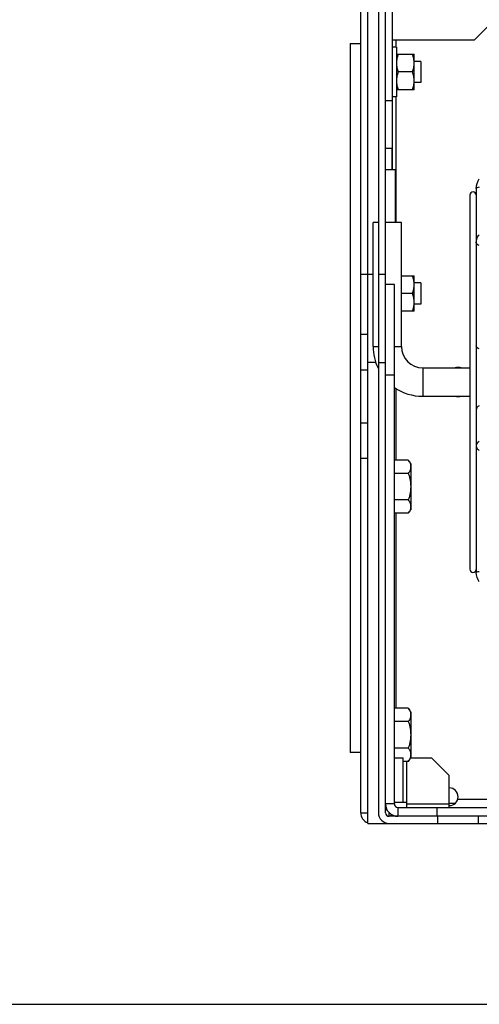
# Model space of a CAD drawing. Header units: millimetres. Extents: x 0 to 2500, y 0 to 2200.
# Tile 3 of 67: x 1250 to 1380, y 0 to 278. Entities that reach past the tile are written whole.
import ezdxf

# ---------------------------------------------------------------- set-up
doc = ezdxf.new("R2010")
doc.units = ezdxf.units.MM
doc.header["$LTSCALE"] = 143.407407
doc.layers.get('0').update_dxf_attribs({"linetype": 'CONTINUOUS'})
doc.layers.add('00_COMPONENTS', color=7, linetype='CONTINUOUS')

msp = doc.modelspace()

# ---------------------------------------------------------------- linework, layer by layer
at = {"color": 7, "linetype": 'CONTINUOUS'}
msp.add_line((0, 0), (2500, 0), dxfattribs=at)
msp.add_line((0, 0), (2500, 0), dxfattribs=at)
at = {"layer": '00_COMPONENTS', "color": 7, "linetype": 'CONTINUOUS'}
for p, q in [((1346.24, 54.05), (1346.24, 289.05)), ((1348.24, 51.05), (1348.24, 291.05)), ((1351.24, 287.16), (1351.24, 54.05)), ((1353.24, 54.05), (1353.24, 287.16)), ((1355.24, 235.55), (1355.24, 282.05)), ((1378.24, 272.05), (1383.24, 277.05)), ((1343.24, 271.05), (1346.24, 271.05)), ((1343.24, 271.05), (1343.24, 71.05)), ((1378.24, 272.05), (1355.24, 272.05)), ((1356.34, 270.05), (1355.24, 270.05)), ((1356.24, 270.05), (1356.24, 272.05)), ((1356.34, 270.05), (1356.34, 256.05)), ((1356.34, 268.05), (1361.34, 268.05)), ((1361.34, 258.05), (1361.34, 268.05)), ((1363.24, 266.05), (1361.34, 266.05)), ((1363.24, 266.05), (1363.24, 260.05)), ((1360.89, 263.05), (1356.78, 263.05)), ((1363.24, 260.05), (1361.34, 260.05)), ((1356.34, 256.05), (1355.24, 256.05)), ((1356.24, 220.55), (1356.24, 256.05)), ((1361.34, 258.05), (1356.34, 258.05)), ((1353.24, 255.05), (1355.24, 255.05)), ((1353.24, 241.55), (1354.99, 241.55)), ((1354.99, 241.55), (1354.99, 235.55)), ((1353.24, 235.55), (1355.99, 235.55)), ((1355.99, 235.55), (1355.99, 220.55)), ((1377.04, 228.35), (1377.04, 122.76)), ((1378.84, 230.22), (1378.84, 121.85)), ((1351.24, 220.55), (1349.74, 220.55)), ((1349.74, 185.55), (1349.74, 220.55)), ((1357.74, 220.55), (1353.24, 220.55)), ((1357.74, 185.55), (1357.74, 220.55)), ((1346.24, 206.05), (1349.74, 206.05)), ((1351.24, 206.05), (1353.24, 206.05)), ((1355.74, 203.05), (1353.24, 203.05)), ((1355.74, 56.55), (1355.74, 203.05)), ((1357.74, 205.55), (1361.34, 205.55)), ((1361.34, 195.55), (1361.34, 205.55)), ((1363.24, 203.55), (1361.34, 203.55)), ((1363.24, 203.55), (1363.24, 197.55)), ((1360.89, 200.55), (1357.74, 200.55)), ((1363.24, 197.55), (1361.34, 197.55)), ((1361.34, 195.55), (1357.74, 195.55)), ((1346.24, 189.05), (1348.24, 189.05)), ((1349.74, 185.55), (1351.24, 185.55)), ((1355.74, 185.55), (1357.74, 185.55)), ((1350.49, 181.05), (1348.24, 181.05)), ((1351.24, 181.05), (1353.24, 181.05)), ((1346.24, 179.05), (1348.24, 179.05)), ((1363.74, 179.55), (1377.04, 179.55)), ((1363.74, 179.55), (1363.74, 171.55)), ((1355.74, 177.55), (1353.24, 177.55)), ((1356.24, 153.56), (1356.24, 173.74)), ((1363.74, 171.55), (1377.04, 171.55)), ((1346.24, 164.05), (1348.24, 164.05)), ((1346.24, 154.05), (1348.24, 154.05)), ((1359.59, 153.56), (1355.74, 153.56)), ((1360.34, 152.55), (1360.34, 139.55)), ((1359.59, 149.81), (1355.74, 149.81)), ((1359.59, 142.3), (1355.74, 142.3)), ((1359.59, 138.55), (1355.74, 138.55)), ((1356.24, 83.56), (1356.24, 138.55)), ((1359.59, 83.56), (1355.74, 83.56)), ((1360.34, 82.55), (1360.34, 69.55)), ((1359.59, 79.81), (1355.74, 79.81)), ((1359.59, 72.3), (1355.74, 72.3)), ((1346.24, 71.05), (1343.24, 71.05)), ((1355.74, 69.55), (1358.24, 69.55)), ((1358.24, 57.05), (1358.24, 69.55)), ((1360.34, 69.55), (1366.24, 69.55)), ((1371.24, 64.55), (1366.24, 69.55)), ((1359.59, 68.55), (1358.24, 68.55)), ((1359.24, 55.55), (1359.24, 68.55)), ((1371.24, 55.55), (1371.24, 64.55)), ((1355.74, 56.55), (1353.24, 56.55)), ((1355.74, 57.05), (1359.24, 57.05)), ((1359.24, 56.55), (1371.24, 56.55)), ((1371.24, 56.75), (1372.97, 56.75)), ((1382.24, 57.75), (1373.61, 57.75)), ((1346.24, 54.05), (1348.24, 54.05)), ((1353.74, 54.75), (1353.24, 54.75)), ((1354.24, 53.05), (1354.24, 54.05)), ((1933.24, 53.05), (1354.24, 53.05)), ((1354.74, 53.77), (1354.74, 53.05)), ((1355.24, 53.05), (1355.24, 53.39)), ((1356.74, 55.55), (1413.24, 55.55)), ((1356.74, 55.55), (1356.74, 53.05)), ((1367.74, 55.55), (1367.74, 53.05)), ((1367.99, 51.05), (1367.99, 53.05)), ((1379.49, 51.05), (1379.49, 53.05)), ((1348.24, 51.05), (1939.24, 51.05))]:
    msp.add_line(p, q, dxfattribs=at)
for centre, radius, start, end in [((1377.94, 228.35), 0.9, 0, 180), ((1363.74, 185.55), 14, 180, 205.7143), ((1363.74, 185.55), 6, 180, 270), ((1373.74, 175.55), 4.1, 77.7549, 102.2457), ((1363.74, 185.55), 14, 235.1367, 270), ((1373.74, 175.55), 4.1, 257.7549, 282.2457), ((1357.61, 151.3), 3, 24.6496, 48.7858), ((1357.61, 140.8), 3, 311.2142, 335.3504), ((1377.94, 122.75), 0.9, 180, 355.7143), ((1357.61, 81.3), 3, 24.6496, 48.7858), ((1357.61, 70.8), 3, 311.2142, 335.3504), ((1371.24, 58.55), 2.5, 270.0044, 90), ((1356.74, 56.55), 3.5, 180, 270), ((1356.74, 56.55), 1, 180, 270), ((1349.24, 54.05), 3, 180, 250.4707), ((1354.24, 54.05), 3, 180, 270), ((1354.24, 54.05), 1, 180, 270)]:
    msp.add_arc(centre, radius, start, end, dxfattribs=at)
for points, knots in [([(1356.78, 268.05), (1356.65, 267.65), (1356.42, 266.83), (1356.34, 265.98), (1356.34, 265.55)], [0, 0, 0, 0, 0.501866, 1, 1, 1, 1]), ([(1361.34, 265.55), (1361.34, 265.98), (1361.25, 266.83), (1361.03, 267.65), (1360.89, 268.05)], [0, 0, 0, 0, 0.498134, 1, 1, 1, 1]), ([(1356.34, 265.55), (1356.34, 265.13), (1356.42, 264.28), (1356.65, 263.46), (1356.78, 263.05)], [0, 0, 0, 0, 0.498134, 1, 1, 1, 1]), ([(1360.89, 263.05), (1361.03, 263.46), (1361.25, 264.28), (1361.34, 265.13), (1361.34, 265.55)], [0, 0, 0, 0, 0.501862, 1, 1, 1, 1]), ([(1356.78, 263.05), (1356.65, 262.65), (1356.42, 261.83), (1356.34, 260.98), (1356.34, 260.55)], [0, 0, 0, 0, 0.501866, 1, 1, 1, 1]), ([(1361.34, 260.55), (1361.34, 260.98), (1361.25, 261.83), (1361.03, 262.65), (1360.89, 263.05)], [0, 0, 0, 0, 0.498134, 1, 1, 1, 1]), ([(1356.34, 260.55), (1356.34, 260.13), (1356.42, 259.28), (1356.65, 258.46), (1356.78, 258.05)], [0, 0, 0, 0, 0.498134, 1, 1, 1, 1]), ([(1360.89, 258.05), (1361.03, 258.46), (1361.25, 259.28), (1361.34, 260.13), (1361.34, 260.55)], [0, 0, 0, 0, 0.501862, 1, 1, 1, 1]), ([(1379.71, 230.52), (1379.5, 230.5), (1379.23, 230.47), (1378.84, 230.32), (1378.84, 230.22)], [0, 0, 0, 0, 0.675889, 1, 1, 1, 1]), ([(1378.84, 214.93), (1378.84, 215.52), (1379.09, 216.33), (1379.57, 216.95), (1379.71, 217.1)], [0, 0, 0, 0, 0.743328, 1, 1, 1, 1]), ([(1379.71, 214.12), (1379.48, 214.16), (1379.07, 214.33), (1378.84, 214.74), (1378.84, 214.93)], [0, 0, 0, 0, 0.55312, 1, 1, 1, 1]), ([(1361.34, 203.05), (1361.34, 203.48), (1361.25, 204.33), (1361.03, 205.15), (1360.89, 205.55)], [0, 0, 0, 0, 0.498134, 1, 1, 1, 1]), ([(1360.89, 200.55), (1361.03, 200.96), (1361.25, 201.78), (1361.34, 202.63), (1361.34, 203.05)], [0, 0, 0, 0, 0.501862, 1, 1, 1, 1]), ([(1361.34, 198.05), (1361.34, 198.48), (1361.25, 199.33), (1361.03, 200.15), (1360.89, 200.55)], [0, 0, 0, 0, 0.498134, 1, 1, 1, 1]), ([(1360.89, 195.55), (1361.03, 195.96), (1361.25, 196.78), (1361.34, 197.63), (1361.34, 198.05)], [0, 0, 0, 0, 0.501862, 1, 1, 1, 1]), ([(1379.71, 184.92), (1379.48, 184.97), (1379.07, 185.13), (1378.84, 185.55), (1378.84, 185.74)], [0, 0, 0, 0, 0.553092, 1, 1, 1, 1]), ([(1379.71, 158.77), (1379.47, 158.71), (1379.01, 158.42), (1378.84, 157.91), (1378.84, 157.66)], [0, 0, 0, 0, 0.505156, 1, 1, 1, 1]), ([(1378.84, 157.66), (1378.84, 157.36), (1379.03, 156.78), (1379.48, 156.4), (1379.71, 156.26)], [0, 0, 0, 0, 0.52713, 1, 1, 1, 1]), ([(1359.59, 153.56), (1359.73, 153.43), (1359.98, 153.15), (1360.2, 152.66), (1360.32, 152.17), (1360.34, 151.84), (1360.34, 151.68)], [0, 0, 0, 0, 0.28089, 0.530687, 0.767461, 1, 1, 1, 1]), ([(1360.34, 151.68), (1360.34, 151.52), (1360.32, 151.19), (1360.2, 150.71), (1359.98, 150.22), (1359.73, 149.93), (1359.59, 149.81)], [0, 0, 0, 0, 0.232539, 0.469311, 0.719105, 1, 1, 1, 1]), ([(1359.59, 149.81), (1359.75, 149.53), (1359.99, 148.93), (1360.21, 147.98), (1360.32, 147.02), (1360.34, 146.38), (1360.34, 146.05)], [0, 0, 0, 0, 0.249819, 0.499824, 0.749898, 1, 1, 1, 1]), ([(1360.34, 146.05), (1360.34, 145.73), (1360.32, 145.09), (1360.21, 144.12), (1359.99, 143.18), (1359.75, 142.58), (1359.59, 142.3)], [0, 0, 0, 0, 0.250102, 0.500176, 0.75018, 1, 1, 1, 1]), ([(1359.59, 142.3), (1359.73, 142.17), (1359.98, 141.89), (1360.2, 141.4), (1360.32, 140.91), (1360.34, 140.59), (1360.34, 140.42)], [0, 0, 0, 0, 0.28089, 0.530687, 0.767461, 1, 1, 1, 1]), ([(1360.34, 140.42), (1360.34, 140.26), (1360.32, 139.94), (1360.2, 139.45), (1359.98, 138.96), (1359.73, 138.68), (1359.59, 138.55)], [0, 0, 0, 0, 0.232539, 0.469311, 0.719105, 1, 1, 1, 1]), ([(1378.84, 121.85), (1378.84, 121.96), (1379.23, 122.11), (1379.5, 122.14), (1379.71, 122.15)], [0, 0, 0, 0, 0.324111, 1, 1, 1, 1]), ([(1359.59, 83.56), (1359.73, 83.43), (1359.98, 83.15), (1360.2, 82.66), (1360.32, 82.17), (1360.34, 81.84), (1360.34, 81.68)], [0, 0, 0, 0, 0.28089, 0.530687, 0.767461, 1, 1, 1, 1]), ([(1360.34, 81.68), (1360.34, 81.52), (1360.32, 81.19), (1360.2, 80.71), (1359.98, 80.22), (1359.73, 79.93), (1359.59, 79.81)], [0, 0, 0, 0, 0.232539, 0.469311, 0.719105, 1, 1, 1, 1]), ([(1359.59, 79.81), (1359.75, 79.53), (1359.99, 78.93), (1360.21, 77.98), (1360.32, 77.02), (1360.34, 76.38), (1360.34, 76.05)], [0, 0, 0, 0, 0.249819, 0.499824, 0.749898, 1, 1, 1, 1]), ([(1360.34, 76.05), (1360.34, 75.73), (1360.32, 75.09), (1360.21, 74.12), (1359.99, 73.18), (1359.75, 72.58), (1359.59, 72.3)], [0, 0, 0, 0, 0.250102, 0.500176, 0.75018, 1, 1, 1, 1]), ([(1359.59, 72.3), (1359.73, 72.17), (1359.98, 71.89), (1360.2, 71.4), (1360.32, 70.91), (1360.34, 70.59), (1360.34, 70.42)], [0, 0, 0, 0, 0.28089, 0.530687, 0.767461, 1, 1, 1, 1]), ([(1360.34, 70.42), (1360.34, 70.26), (1360.32, 69.94), (1360.2, 69.45), (1359.98, 68.96), (1359.73, 68.68), (1359.59, 68.55)], [0, 0, 0, 0, 0.232539, 0.469311, 0.719105, 1, 1, 1, 1])]:
    msp.add_open_spline(points, degree=3, knots=knots, dxfattribs=at)
for points in [[(1378.84, 230.22), (1378.84, 231.16), (1379.16, 232.14), (1379.71, 232.91)], [(1379, 168.3), (1378.9, 168.13), (1378.84, 167.93), (1378.84, 167.72)], [(1379.71, 168.84), (1379.42, 168.76), (1379.15, 168.56), (1379, 168.3)], [(1379.71, 119.16), (1379.16, 119.93), (1378.84, 120.91), (1378.84, 121.85)]]:
    msp.add_open_spline(points, degree=3, dxfattribs=at)

doc.saveas('drawing.dxf')
